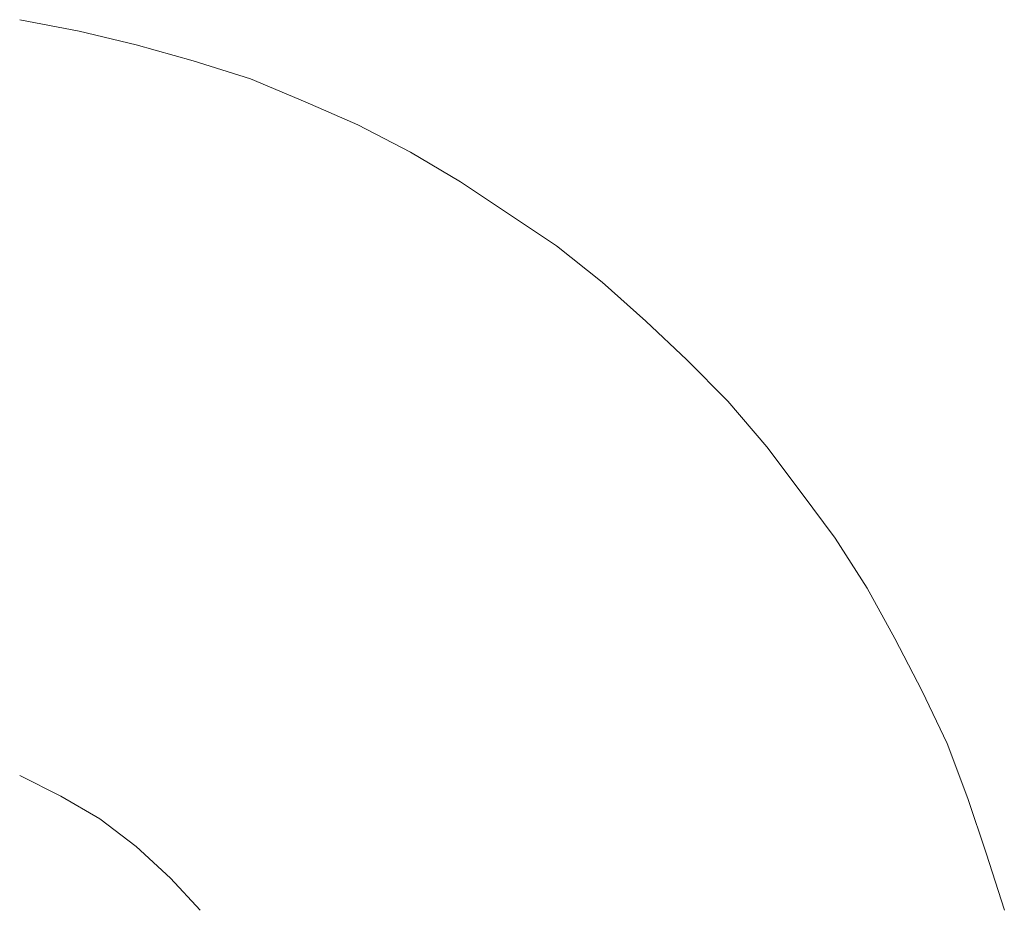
# Model space of a CAD drawing. Extents: x 256490 to 7565828, y -103950 to 5881792.
# Tile 68 of 101: x 276503 to 276517, y -72485 to -72472. Entities that reach past the tile are written whole.
import ezdxf

# ---------------------------------------------------------------- set-up
doc = ezdxf.new("R2010")
doc.units = 0
doc.header["$MEASUREMENT"] = 0
doc.layers.add('linii', color=7, linetype='Continuous', lineweight=15)

# ---------------------------------------------------------------- blocks, each defined once
blk = doc.blocks.new('GFGDGD')
at = {"color": 0, "linetype": 'ByBlock', "lineweight": -2}
for p, q in [((30916.681, -10456.582, 0), (30917.508, -10456.423, 0)), ((30916.681, -10456.582, 0), (30917.508, -10456.423, 0)), ((30916.681, -10456.582, 0), (30917.508, -10456.423, 0)), ((30916.681, -10456.582, 0), (30917.508, -10456.423, 0)), ((30916.681, -10456.582, 0), (30917.508, -10456.423, 0)), ((30916.681, -10456.582, 0), (30917.508, -10456.423, 0)), ((30916.681, -10456.582, 0), (30917.508, -10456.423, 0)), ((30916.681, -10456.582, 0), (30917.508, -10456.423, 0)), ((30916.681, -10456.582, 0), (30917.508, -10456.423, 0)), ((30916.681, -10456.582, 0), (30917.508, -10456.423, 0)), ((30916.681, -10456.582, 0), (30917.508, -10456.423, 0)), ((30916.681, -10456.582, 0), (30917.508, -10456.423, 0)), ((30916.681, -10456.582, 0), (30917.508, -10456.423, 0)), ((30916.681, -10456.582, 0), (30917.508, -10456.423, 0)), ((30916.681, -10456.582, 0), (30917.508, -10456.423, 0)), ((30916.681, -10456.582, 0), (30917.508, -10456.423, 0)), ((30916.681, -10456.582, 0), (30917.508, -10456.423, 0)), ((30916.681, -10456.582, 0), (30917.508, -10456.423, 0)), ((30916.681, -10456.582, 0), (30917.508, -10456.423, 0)), ((30916.681, -10456.582, 0), (30917.508, -10456.423, 0)), ((30916.681, -10456.582, 0), (30917.508, -10456.423, 0)), ((30916.681, -10456.582, 0), (30917.508, -10456.423, 0)), ((30916.681, -10456.582, 0), (30917.508, -10456.423, 0)), ((30916.681, -10456.582, 0), (30917.508, -10456.423, 0)), ((30915.887, -10456.773, 0), (30916.681, -10456.582, 0)), ((30915.887, -10456.773, 0), (30916.681, -10456.582, 0)), ((30915.887, -10456.773, 0), (30916.681, -10456.582, 0)), ((30915.887, -10456.773, 0), (30916.681, -10456.582, 0)), ((30915.887, -10456.773, 0), (30916.681, -10456.582, 0)), ((30915.887, -10456.773, 0), (30916.681, -10456.582, 0)), ((30915.887, -10456.773, 0), (30916.681, -10456.582, 0)), ((30915.887, -10456.773, 0), (30916.681, -10456.582, 0)), ((30915.887, -10456.773, 0), (30916.681, -10456.582, 0)), ((30915.887, -10456.773, 0), (30916.681, -10456.582, 0)), ((30915.887, -10456.773, 0), (30916.681, -10456.582, 0)), ((30915.887, -10456.773, 0), (30916.681, -10456.582, 0)), ((30915.887, -10456.773, 0), (30916.681, -10456.582, 0)), ((30915.887, -10456.773, 0), (30916.681, -10456.582, 0)), ((30915.887, -10456.773, 0), (30916.681, -10456.582, 0)), ((30915.887, -10456.773, 0), (30916.681, -10456.582, 0)), ((30915.887, -10456.773, 0), (30916.681, -10456.582, 0)), ((30915.887, -10456.773, 0), (30916.681, -10456.582, 0)), ((30915.887, -10456.773, 0), (30916.681, -10456.582, 0)), ((30915.887, -10456.773, 0), (30916.681, -10456.582, 0)), ((30915.887, -10456.773, 0), (30916.681, -10456.582, 0)), ((30915.887, -10456.773, 0), (30916.681, -10456.582, 0)), ((30915.887, -10456.773, 0), (30916.681, -10456.582, 0)), ((30915.887, -10456.773, 0), (30916.681, -10456.582, 0)), ((30915.092, -10456.995, 0), (30915.887, -10456.773, 0)), ((30915.092, -10456.995, 0), (30915.887, -10456.773, 0)), ((30915.092, -10456.995, 0), (30915.887, -10456.773, 0)), ((30915.092, -10456.995, 0), (30915.887, -10456.773, 0)), ((30915.092, -10456.995, 0), (30915.887, -10456.773, 0)), ((30915.092, -10456.995, 0), (30915.887, -10456.773, 0)), ((30915.092, -10456.995, 0), (30915.887, -10456.773, 0)), ((30915.092, -10456.995, 0), (30915.887, -10456.773, 0)), ((30915.092, -10456.995, 0), (30915.887, -10456.773, 0)), ((30915.092, -10456.995, 0), (30915.887, -10456.773, 0)), ((30915.092, -10456.995, 0), (30915.887, -10456.773, 0)), ((30915.092, -10456.995, 0), (30915.887, -10456.773, 0)), ((30915.092, -10456.995, 0), (30915.887, -10456.773, 0)), ((30915.092, -10456.995, 0), (30915.887, -10456.773, 0)), ((30915.092, -10456.995, 0), (30915.887, -10456.773, 0)), ((30915.092, -10456.995, 0), (30915.887, -10456.773, 0)), ((30915.092, -10456.995, 0), (30915.887, -10456.773, 0)), ((30915.092, -10456.995, 0), (30915.887, -10456.773, 0)), ((30915.092, -10456.995, 0), (30915.887, -10456.773, 0)), ((30915.092, -10456.995, 0), (30915.887, -10456.773, 0)), ((30915.092, -10456.995, 0), (30915.887, -10456.773, 0)), ((30915.092, -10456.995, 0), (30915.887, -10456.773, 0)), ((30915.092, -10456.995, 0), (30915.887, -10456.773, 0)), ((30915.092, -10456.995, 0), (30915.887, -10456.773, 0)), ((30914.297, -10457.249, 0), (30915.092, -10456.995, 0)), ((30914.297, -10457.249, 0), (30915.092, -10456.995, 0)), ((30914.297, -10457.249, 0), (30915.092, -10456.995, 0)), ((30914.297, -10457.249, 0), (30915.092, -10456.995, 0)), ((30914.297, -10457.249, 0), (30915.092, -10456.995, 0)), ((30914.297, -10457.249, 0), (30915.092, -10456.995, 0)), ((30914.297, -10457.249, 0), (30915.092, -10456.995, 0)), ((30914.297, -10457.249, 0), (30915.092, -10456.995, 0)), ((30914.297, -10457.249, 0), (30915.092, -10456.995, 0)), ((30914.297, -10457.249, 0), (30915.092, -10456.995, 0)), ((30914.297, -10457.249, 0), (30915.092, -10456.995, 0)), ((30914.297, -10457.249, 0), (30915.092, -10456.995, 0)), ((30914.297, -10457.249, 0), (30915.092, -10456.995, 0)), ((30914.297, -10457.249, 0), (30915.092, -10456.995, 0)), ((30914.297, -10457.249, 0), (30915.092, -10456.995, 0)), ((30914.297, -10457.249, 0), (30915.092, -10456.995, 0)), ((30914.297, -10457.249, 0), (30915.092, -10456.995, 0)), ((30914.297, -10457.249, 0), (30915.092, -10456.995, 0)), ((30914.297, -10457.249, 0), (30915.092, -10456.995, 0)), ((30914.297, -10457.249, 0), (30915.092, -10456.995, 0)), ((30914.297, -10457.249, 0), (30915.092, -10456.995, 0)), ((30914.297, -10457.249, 0), (30915.092, -10456.995, 0)), ((30914.297, -10457.249, 0), (30915.092, -10456.995, 0)), ((30914.297, -10457.249, 0), (30915.092, -10456.995, 0)), ((30913.534, -10457.567, 0), (30914.297, -10457.249, 0)), ((30913.534, -10457.567, 0), (30914.297, -10457.249, 0)), ((30913.534, -10457.567, 0), (30914.297, -10457.249, 0)), ((30913.534, -10457.567, 0), (30914.297, -10457.249, 0)), ((30913.534, -10457.567, 0), (30914.297, -10457.249, 0)), ((30913.534, -10457.567, 0), (30914.297, -10457.249, 0)), ((30913.534, -10457.567, 0), (30914.297, -10457.249, 0)), ((30913.534, -10457.567, 0), (30914.297, -10457.249, 0)), ((30913.534, -10457.567, 0), (30914.297, -10457.249, 0)), ((30913.534, -10457.567, 0), (30914.297, -10457.249, 0)), ((30913.534, -10457.567, 0), (30914.297, -10457.249, 0)), ((30913.534, -10457.567, 0), (30914.297, -10457.249, 0)), ((30913.534, -10457.567, 0), (30914.297, -10457.249, 0)), ((30913.534, -10457.567, 0), (30914.297, -10457.249, 0)), ((30913.534, -10457.567, 0), (30914.297, -10457.249, 0)), ((30913.534, -10457.567, 0), (30914.297, -10457.249, 0)), ((30913.534, -10457.567, 0), (30914.297, -10457.249, 0)), ((30913.534, -10457.567, 0), (30914.297, -10457.249, 0)), ((30913.534, -10457.567, 0), (30914.297, -10457.249, 0)), ((30913.534, -10457.567, 0), (30914.297, -10457.249, 0)), ((30913.534, -10457.567, 0), (30914.297, -10457.249, 0)), ((30913.534, -10457.567, 0), (30914.297, -10457.249, 0)), ((30913.534, -10457.567, 0), (30914.297, -10457.249, 0)), ((30913.534, -10457.567, 0), (30914.297, -10457.249, 0)), ((30912.802, -10457.885, 0), (30913.534, -10457.567, 0)), ((30912.802, -10457.885, 0), (30913.534, -10457.567, 0)), ((30912.802, -10457.885, 0), (30913.534, -10457.567, 0)), ((30912.802, -10457.885, 0), (30913.534, -10457.567, 0)), ((30912.802, -10457.885, 0), (30913.534, -10457.567, 0)), ((30912.802, -10457.885, 0), (30913.534, -10457.567, 0)), ((30912.802, -10457.885, 0), (30913.534, -10457.567, 0)), ((30912.802, -10457.885, 0), (30913.534, -10457.567, 0)), ((30912.802, -10457.885, 0), (30913.534, -10457.567, 0)), ((30912.802, -10457.885, 0), (30913.534, -10457.567, 0)), ((30912.802, -10457.885, 0), (30913.534, -10457.567, 0)), ((30912.802, -10457.885, 0), (30913.534, -10457.567, 0)), ((30912.802, -10457.885, 0), (30913.534, -10457.567, 0)), ((30912.802, -10457.885, 0), (30913.534, -10457.567, 0)), ((30912.802, -10457.885, 0), (30913.534, -10457.567, 0)), ((30912.802, -10457.885, 0), (30913.534, -10457.567, 0)), ((30912.802, -10457.885, 0), (30913.534, -10457.567, 0)), ((30912.802, -10457.885, 0), (30913.534, -10457.567, 0)), ((30912.802, -10457.885, 0), (30913.534, -10457.567, 0)), ((30912.802, -10457.885, 0), (30913.534, -10457.567, 0)), ((30912.802, -10457.885, 0), (30913.534, -10457.567, 0)), ((30912.802, -10457.885, 0), (30913.534, -10457.567, 0)), ((30912.802, -10457.885, 0), (30913.534, -10457.567, 0)), ((30912.802, -10457.885, 0), (30913.534, -10457.567, 0)), ((30912.071, -10458.267, 0), (30912.802, -10457.885, 0)), ((30912.071, -10458.267, 0), (30912.802, -10457.885, 0)), ((30912.071, -10458.267, 0), (30912.802, -10457.885, 0)), ((30912.071, -10458.267, 0), (30912.802, -10457.885, 0)), ((30912.071, -10458.267, 0), (30912.802, -10457.885, 0)), ((30912.071, -10458.267, 0), (30912.802, -10457.885, 0)), ((30912.071, -10458.267, 0), (30912.802, -10457.885, 0)), ((30912.071, -10458.267, 0), (30912.802, -10457.885, 0)), ((30912.071, -10458.267, 0), (30912.802, -10457.885, 0)), ((30912.071, -10458.267, 0), (30912.802, -10457.885, 0)), ((30912.071, -10458.267, 0), (30912.802, -10457.885, 0)), ((30912.071, -10458.267, 0), (30912.802, -10457.885, 0)), ((30912.071, -10458.267, 0), (30912.802, -10457.885, 0)), ((30912.071, -10458.267, 0), (30912.802, -10457.885, 0)), ((30912.071, -10458.267, 0), (30912.802, -10457.885, 0)), ((30912.071, -10458.267, 0), (30912.802, -10457.885, 0)), ((30912.071, -10458.267, 0), (30912.802, -10457.885, 0)), ((30912.071, -10458.267, 0), (30912.802, -10457.885, 0)), ((30912.071, -10458.267, 0), (30912.802, -10457.885, 0)), ((30912.071, -10458.267, 0), (30912.802, -10457.885, 0)), ((30912.071, -10458.267, 0), (30912.802, -10457.885, 0)), ((30912.071, -10458.267, 0), (30912.802, -10457.885, 0)), ((30912.071, -10458.267, 0), (30912.802, -10457.885, 0)), ((30912.071, -10458.267, 0), (30912.802, -10457.885, 0)), ((30911.372, -10458.68, 0), (30912.071, -10458.267, 0)), ((30911.372, -10458.68, 0), (30912.071, -10458.267, 0)), ((30911.372, -10458.68, 0), (30912.071, -10458.267, 0)), ((30911.372, -10458.68, 0), (30912.071, -10458.267, 0)), ((30911.372, -10458.68, 0), (30912.071, -10458.267, 0)), ((30911.372, -10458.68, 0), (30912.071, -10458.267, 0)), ((30911.372, -10458.68, 0), (30912.071, -10458.267, 0)), ((30911.372, -10458.68, 0), (30912.071, -10458.267, 0)), ((30911.372, -10458.68, 0), (30912.071, -10458.267, 0)), ((30911.372, -10458.68, 0), (30912.071, -10458.267, 0)), ((30911.372, -10458.68, 0), (30912.071, -10458.267, 0)), ((30911.372, -10458.68, 0), (30912.071, -10458.267, 0)), ((30911.372, -10458.68, 0), (30912.071, -10458.267, 0)), ((30911.372, -10458.68, 0), (30912.071, -10458.267, 0)), ((30911.372, -10458.68, 0), (30912.071, -10458.267, 0)), ((30911.372, -10458.68, 0), (30912.071, -10458.267, 0)), ((30911.372, -10458.68, 0), (30912.071, -10458.267, 0)), ((30911.372, -10458.68, 0), (30912.071, -10458.267, 0)), ((30911.372, -10458.68, 0), (30912.071, -10458.267, 0)), ((30911.372, -10458.68, 0), (30912.071, -10458.267, 0)), ((30911.372, -10458.68, 0), (30912.071, -10458.267, 0)), ((30911.372, -10458.68, 0), (30912.071, -10458.267, 0)), ((30911.372, -10458.68, 0), (30912.071, -10458.267, 0)), ((30911.372, -10458.68, 0), (30912.071, -10458.267, 0)), ((30910.704, -10459.125, 0), (30911.372, -10458.68, 0)), ((30910.704, -10459.125, 0), (30911.372, -10458.68, 0)), ((30910.704, -10459.125, 0), (30911.372, -10458.68, 0)), ((30910.704, -10459.125, 0), (30911.372, -10458.68, 0)), ((30910.704, -10459.125, 0), (30911.372, -10458.68, 0)), ((30910.704, -10459.125, 0), (30911.372, -10458.68, 0)), ((30910.704, -10459.125, 0), (30911.372, -10458.68, 0)), ((30910.704, -10459.125, 0), (30911.372, -10458.68, 0)), ((30910.704, -10459.125, 0), (30911.372, -10458.68, 0)), ((30910.704, -10459.125, 0), (30911.372, -10458.68, 0)), ((30910.704, -10459.125, 0), (30911.372, -10458.68, 0)), ((30910.704, -10459.125, 0), (30911.372, -10458.68, 0)), ((30910.704, -10459.125, 0), (30911.372, -10458.68, 0)), ((30910.704, -10459.125, 0), (30911.372, -10458.68, 0)), ((30910.704, -10459.125, 0), (30911.372, -10458.68, 0)), ((30910.704, -10459.125, 0), (30911.372, -10458.68, 0)), ((30910.704, -10459.125, 0), (30911.372, -10458.68, 0)), ((30910.704, -10459.125, 0), (30911.372, -10458.68, 0)), ((30910.704, -10459.125, 0), (30911.372, -10458.68, 0)), ((30910.704, -10459.125, 0), (30911.372, -10458.68, 0)), ((30910.704, -10459.125, 0), (30911.372, -10458.68, 0)), ((30910.704, -10459.125, 0), (30911.372, -10458.68, 0)), ((30910.704, -10459.125, 0), (30911.372, -10458.68, 0)), ((30910.704, -10459.125, 0), (30911.372, -10458.68, 0)), ((30910.036, -10459.571, 0), (30910.704, -10459.125, 0)), ((30910.036, -10459.571, 0), (30910.704, -10459.125, 0)), ((30910.036, -10459.571, 0), (30910.704, -10459.125, 0)), ((30910.036, -10459.571, 0), (30910.704, -10459.125, 0)), ((30910.036, -10459.571, 0), (30910.704, -10459.125, 0)), ((30910.036, -10459.571, 0), (30910.704, -10459.125, 0)), ((30910.036, -10459.571, 0), (30910.704, -10459.125, 0)), ((30910.036, -10459.571, 0), (30910.704, -10459.125, 0)), ((30910.036, -10459.571, 0), (30910.704, -10459.125, 0)), ((30910.036, -10459.571, 0), (30910.704, -10459.125, 0)), ((30910.036, -10459.571, 0), (30910.704, -10459.125, 0)), ((30910.036, -10459.571, 0), (30910.704, -10459.125, 0)), ((30910.036, -10459.571, 0), (30910.704, -10459.125, 0)), ((30910.036, -10459.571, 0), (30910.704, -10459.125, 0)), ((30910.036, -10459.571, 0), (30910.704, -10459.125, 0)), ((30910.036, -10459.571, 0), (30910.704, -10459.125, 0)), ((30910.036, -10459.571, 0), (30910.704, -10459.125, 0)), ((30910.036, -10459.571, 0), (30910.704, -10459.125, 0)), ((30910.036, -10459.571, 0), (30910.704, -10459.125, 0)), ((30910.036, -10459.571, 0), (30910.704, -10459.125, 0)), ((30910.036, -10459.571, 0), (30910.704, -10459.125, 0)), ((30910.036, -10459.571, 0), (30910.704, -10459.125, 0)), ((30910.036, -10459.571, 0), (30910.704, -10459.125, 0)), ((30910.036, -10459.571, 0), (30910.704, -10459.125, 0)), ((30909.4, -10460.079, 0), (30910.036, -10459.571, 0)), ((30909.4, -10460.079, 0), (30910.036, -10459.571, 0)), ((30909.4, -10460.079, 0), (30910.036, -10459.571, 0)), ((30909.4, -10460.079, 0), (30910.036, -10459.571, 0)), ((30909.4, -10460.079, 0), (30910.036, -10459.571, 0)), ((30909.4, -10460.079, 0), (30910.036, -10459.571, 0)), ((30909.4, -10460.079, 0), (30910.036, -10459.571, 0)), ((30909.4, -10460.079, 0), (30910.036, -10459.571, 0)), ((30909.4, -10460.079, 0), (30910.036, -10459.571, 0)), ((30909.4, -10460.079, 0), (30910.036, -10459.571, 0)), ((30909.4, -10460.079, 0), (30910.036, -10459.571, 0)), ((30909.4, -10460.079, 0), (30910.036, -10459.571, 0)), ((30909.4, -10460.079, 0), (30910.036, -10459.571, 0)), ((30909.4, -10460.079, 0), (30910.036, -10459.571, 0)), ((30909.4, -10460.079, 0), (30910.036, -10459.571, 0)), ((30909.4, -10460.079, 0), (30910.036, -10459.571, 0)), ((30909.4, -10460.079, 0), (30910.036, -10459.571, 0)), ((30909.4, -10460.079, 0), (30910.036, -10459.571, 0)), ((30909.4, -10460.079, 0), (30910.036, -10459.571, 0)), ((30909.4, -10460.079, 0), (30910.036, -10459.571, 0)), ((30909.4, -10460.079, 0), (30910.036, -10459.571, 0)), ((30909.4, -10460.079, 0), (30910.036, -10459.571, 0)), ((30909.4, -10460.079, 0), (30910.036, -10459.571, 0)), ((30909.4, -10460.079, 0), (30910.036, -10459.571, 0)), ((30908.796, -10460.62, 0), (30909.4, -10460.079, 0)), ((30908.796, -10460.62, 0), (30909.4, -10460.079, 0)), ((30908.796, -10460.62, 0), (30909.4, -10460.079, 0)), ((30908.796, -10460.62, 0), (30909.4, -10460.079, 0)), ((30908.796, -10460.62, 0), (30909.4, -10460.079, 0)), ((30908.796, -10460.62, 0), (30909.4, -10460.079, 0)), ((30908.796, -10460.62, 0), (30909.4, -10460.079, 0)), ((30908.796, -10460.62, 0), (30909.4, -10460.079, 0)), ((30908.796, -10460.62, 0), (30909.4, -10460.079, 0)), ((30908.796, -10460.62, 0), (30909.4, -10460.079, 0)), ((30908.796, -10460.62, 0), (30909.4, -10460.079, 0)), ((30908.796, -10460.62, 0), (30909.4, -10460.079, 0)), ((30908.796, -10460.62, 0), (30909.4, -10460.079, 0)), ((30908.796, -10460.62, 0), (30909.4, -10460.079, 0)), ((30908.796, -10460.62, 0), (30909.4, -10460.079, 0)), ((30908.796, -10460.62, 0), (30909.4, -10460.079, 0)), ((30908.796, -10460.62, 0), (30909.4, -10460.079, 0)), ((30908.796, -10460.62, 0), (30909.4, -10460.079, 0)), ((30908.796, -10460.62, 0), (30909.4, -10460.079, 0)), ((30908.796, -10460.62, 0), (30909.4, -10460.079, 0)), ((30908.796, -10460.62, 0), (30909.4, -10460.079, 0)), ((30908.796, -10460.62, 0), (30909.4, -10460.079, 0)), ((30908.796, -10460.62, 0), (30909.4, -10460.079, 0)), ((30908.796, -10460.62, 0), (30909.4, -10460.079, 0)), ((30908.224, -10461.16, 0), (30908.796, -10460.62, 0)), ((30908.224, -10461.16, 0), (30908.796, -10460.62, 0)), ((30908.224, -10461.16, 0), (30908.796, -10460.62, 0)), ((30908.224, -10461.16, 0), (30908.796, -10460.62, 0)), ((30908.224, -10461.16, 0), (30908.796, -10460.62, 0)), ((30908.224, -10461.16, 0), (30908.796, -10460.62, 0)), ((30908.224, -10461.16, 0), (30908.796, -10460.62, 0)), ((30908.224, -10461.16, 0), (30908.796, -10460.62, 0)), ((30908.224, -10461.16, 0), (30908.796, -10460.62, 0)), ((30908.224, -10461.16, 0), (30908.796, -10460.62, 0)), ((30908.224, -10461.16, 0), (30908.796, -10460.62, 0)), ((30908.224, -10461.16, 0), (30908.796, -10460.62, 0)), ((30908.224, -10461.16, 0), (30908.796, -10460.62, 0)), ((30908.224, -10461.16, 0), (30908.796, -10460.62, 0)), ((30908.224, -10461.16, 0), (30908.796, -10460.62, 0)), ((30908.224, -10461.16, 0), (30908.796, -10460.62, 0)), ((30908.224, -10461.16, 0), (30908.796, -10460.62, 0)), ((30908.224, -10461.16, 0), (30908.796, -10460.62, 0)), ((30908.224, -10461.16, 0), (30908.796, -10460.62, 0)), ((30908.224, -10461.16, 0), (30908.796, -10460.62, 0)), ((30908.224, -10461.16, 0), (30908.796, -10460.62, 0)), ((30908.224, -10461.16, 0), (30908.796, -10460.62, 0)), ((30908.224, -10461.16, 0), (30908.796, -10460.62, 0)), ((30908.224, -10461.16, 0), (30908.796, -10460.62, 0)), ((30907.651, -10461.733, 0), (30908.224, -10461.16, 0)), ((30907.651, -10461.733, 0), (30908.224, -10461.16, 0)), ((30907.651, -10461.733, 0), (30908.224, -10461.16, 0)), ((30907.651, -10461.733, 0), (30908.224, -10461.16, 0)), ((30907.651, -10461.733, 0), (30908.224, -10461.16, 0)), ((30907.651, -10461.733, 0), (30908.224, -10461.16, 0)), ((30907.651, -10461.733, 0), (30908.224, -10461.16, 0)), ((30907.651, -10461.733, 0), (30908.224, -10461.16, 0)), ((30907.651, -10461.733, 0), (30908.224, -10461.16, 0)), ((30907.651, -10461.733, 0), (30908.224, -10461.16, 0)), ((30907.651, -10461.733, 0), (30908.224, -10461.16, 0)), ((30907.651, -10461.733, 0), (30908.224, -10461.16, 0)), ((30907.651, -10461.733, 0), (30908.224, -10461.16, 0)), ((30907.651, -10461.733, 0), (30908.224, -10461.16, 0)), ((30907.651, -10461.733, 0), (30908.224, -10461.16, 0)), ((30907.651, -10461.733, 0), (30908.224, -10461.16, 0)), ((30907.651, -10461.733, 0), (30908.224, -10461.16, 0)), ((30907.651, -10461.733, 0), (30908.224, -10461.16, 0)), ((30907.651, -10461.733, 0), (30908.224, -10461.16, 0)), ((30907.651, -10461.733, 0), (30908.224, -10461.16, 0)), ((30907.651, -10461.733, 0), (30908.224, -10461.16, 0)), ((30907.651, -10461.733, 0), (30908.224, -10461.16, 0)), ((30907.651, -10461.733, 0), (30908.224, -10461.16, 0)), ((30907.651, -10461.733, 0), (30908.224, -10461.16, 0)), ((30907.111, -10462.369, 0), (30907.651, -10461.733, 0)), ((30907.111, -10462.369, 0), (30907.651, -10461.733, 0)), ((30907.111, -10462.369, 0), (30907.651, -10461.733, 0)), ((30907.111, -10462.369, 0), (30907.651, -10461.733, 0)), ((30907.111, -10462.369, 0), (30907.651, -10461.733, 0)), ((30907.111, -10462.369, 0), (30907.651, -10461.733, 0)), ((30907.111, -10462.369, 0), (30907.651, -10461.733, 0)), ((30907.111, -10462.369, 0), (30907.651, -10461.733, 0)), ((30907.111, -10462.369, 0), (30907.651, -10461.733, 0)), ((30907.111, -10462.369, 0), (30907.651, -10461.733, 0)), ((30907.111, -10462.369, 0), (30907.651, -10461.733, 0)), ((30907.111, -10462.369, 0), (30907.651, -10461.733, 0)), ((30907.111, -10462.369, 0), (30907.651, -10461.733, 0)), ((30907.111, -10462.369, 0), (30907.651, -10461.733, 0)), ((30907.111, -10462.369, 0), (30907.651, -10461.733, 0)), ((30907.111, -10462.369, 0), (30907.651, -10461.733, 0)), ((30907.111, -10462.369, 0), (30907.651, -10461.733, 0)), ((30907.111, -10462.369, 0), (30907.651, -10461.733, 0)), ((30907.111, -10462.369, 0), (30907.651, -10461.733, 0)), ((30907.111, -10462.369, 0), (30907.651, -10461.733, 0)), ((30907.111, -10462.369, 0), (30907.651, -10461.733, 0)), ((30907.111, -10462.369, 0), (30907.651, -10461.733, 0)), ((30907.111, -10462.369, 0), (30907.651, -10461.733, 0)), ((30907.111, -10462.369, 0), (30907.651, -10461.733, 0)), ((30906.634, -10463.005, 0), (30907.111, -10462.369, 0)), ((30906.634, -10463.005, 0), (30907.111, -10462.369, 0)), ((30906.634, -10463.005, 0), (30907.111, -10462.369, 0)), ((30906.634, -10463.005, 0), (30907.111, -10462.369, 0)), ((30906.634, -10463.005, 0), (30907.111, -10462.369, 0)), ((30906.634, -10463.005, 0), (30907.111, -10462.369, 0)), ((30906.634, -10463.005, 0), (30907.111, -10462.369, 0)), ((30906.634, -10463.005, 0), (30907.111, -10462.369, 0)), ((30906.634, -10463.005, 0), (30907.111, -10462.369, 0)), ((30906.634, -10463.005, 0), (30907.111, -10462.369, 0)), ((30906.634, -10463.005, 0), (30907.111, -10462.369, 0)), ((30906.634, -10463.005, 0), (30907.111, -10462.369, 0)), ((30906.634, -10463.005, 0), (30907.111, -10462.369, 0)), ((30906.634, -10463.005, 0), (30907.111, -10462.369, 0)), ((30906.634, -10463.005, 0), (30907.111, -10462.369, 0)), ((30906.634, -10463.005, 0), (30907.111, -10462.369, 0)), ((30906.634, -10463.005, 0), (30907.111, -10462.369, 0)), ((30906.634, -10463.005, 0), (30907.111, -10462.369, 0)), ((30906.634, -10463.005, 0), (30907.111, -10462.369, 0)), ((30906.634, -10463.005, 0), (30907.111, -10462.369, 0)), ((30906.634, -10463.005, 0), (30907.111, -10462.369, 0)), ((30906.634, -10463.005, 0), (30907.111, -10462.369, 0)), ((30906.634, -10463.005, 0), (30907.111, -10462.369, 0)), ((30906.634, -10463.005, 0), (30907.111, -10462.369, 0)), ((30906.157, -10463.64, 0), (30906.634, -10463.005, 0)), ((30906.157, -10463.64, 0), (30906.634, -10463.005, 0)), ((30906.157, -10463.64, 0), (30906.634, -10463.005, 0)), ((30906.157, -10463.64, 0), (30906.634, -10463.005, 0)), ((30906.157, -10463.64, 0), (30906.634, -10463.005, 0)), ((30906.157, -10463.64, 0), (30906.634, -10463.005, 0)), ((30906.157, -10463.64, 0), (30906.634, -10463.005, 0)), ((30906.157, -10463.64, 0), (30906.634, -10463.005, 0)), ((30906.157, -10463.64, 0), (30906.634, -10463.005, 0)), ((30906.157, -10463.64, 0), (30906.634, -10463.005, 0)), ((30906.157, -10463.64, 0), (30906.634, -10463.005, 0)), ((30906.157, -10463.64, 0), (30906.634, -10463.005, 0)), ((30906.157, -10463.64, 0), (30906.634, -10463.005, 0)), ((30906.157, -10463.64, 0), (30906.634, -10463.005, 0)), ((30906.157, -10463.64, 0), (30906.634, -10463.005, 0)), ((30906.157, -10463.64, 0), (30906.634, -10463.005, 0)), ((30906.157, -10463.64, 0), (30906.634, -10463.005, 0)), ((30906.157, -10463.64, 0), (30906.634, -10463.005, 0)), ((30906.157, -10463.64, 0), (30906.634, -10463.005, 0)), ((30906.157, -10463.64, 0), (30906.634, -10463.005, 0)), ((30906.157, -10463.64, 0), (30906.634, -10463.005, 0)), ((30906.157, -10463.64, 0), (30906.634, -10463.005, 0)), ((30906.157, -10463.64, 0), (30906.634, -10463.005, 0)), ((30906.157, -10463.64, 0), (30906.634, -10463.005, 0)), ((30905.712, -10464.34, 0), (30906.157, -10463.64, 0)), ((30905.712, -10464.34, 0), (30906.157, -10463.64, 0)), ((30905.712, -10464.34, 0), (30906.157, -10463.64, 0)), ((30905.712, -10464.34, 0), (30906.157, -10463.64, 0)), ((30905.712, -10464.34, 0), (30906.157, -10463.64, 0)), ((30905.712, -10464.34, 0), (30906.157, -10463.64, 0)), ((30905.712, -10464.34, 0), (30906.157, -10463.64, 0)), ((30905.712, -10464.34, 0), (30906.157, -10463.64, 0)), ((30905.712, -10464.34, 0), (30906.157, -10463.64, 0)), ((30905.712, -10464.34, 0), (30906.157, -10463.64, 0)), ((30905.712, -10464.34, 0), (30906.157, -10463.64, 0)), ((30905.712, -10464.34, 0), (30906.157, -10463.64, 0)), ((30905.712, -10464.34, 0), (30906.157, -10463.64, 0)), ((30905.712, -10464.34, 0), (30906.157, -10463.64, 0)), ((30905.712, -10464.34, 0), (30906.157, -10463.64, 0)), ((30905.712, -10464.34, 0), (30906.157, -10463.64, 0)), ((30905.712, -10464.34, 0), (30906.157, -10463.64, 0)), ((30905.712, -10464.34, 0), (30906.157, -10463.64, 0)), ((30905.712, -10464.34, 0), (30906.157, -10463.64, 0)), ((30905.712, -10464.34, 0), (30906.157, -10463.64, 0)), ((30905.712, -10464.34, 0), (30906.157, -10463.64, 0)), ((30905.712, -10464.34, 0), (30906.157, -10463.64, 0)), ((30905.712, -10464.34, 0), (30906.157, -10463.64, 0)), ((30905.712, -10464.34, 0), (30906.157, -10463.64, 0)), ((30905.33, -10465.039, 0), (30905.712, -10464.34, 0)), ((30905.33, -10465.039, 0), (30905.712, -10464.34, 0)), ((30905.33, -10465.039, 0), (30905.712, -10464.34, 0)), ((30905.33, -10465.039, 0), (30905.712, -10464.34, 0)), ((30905.33, -10465.039, 0), (30905.712, -10464.34, 0)), ((30905.33, -10465.039, 0), (30905.712, -10464.34, 0)), ((30905.33, -10465.039, 0), (30905.712, -10464.34, 0)), ((30905.33, -10465.039, 0), (30905.712, -10464.34, 0)), ((30905.33, -10465.039, 0), (30905.712, -10464.34, 0)), ((30905.33, -10465.039, 0), (30905.712, -10464.34, 0)), ((30905.33, -10465.039, 0), (30905.712, -10464.34, 0)), ((30905.33, -10465.039, 0), (30905.712, -10464.34, 0)), ((30905.33, -10465.039, 0), (30905.712, -10464.34, 0)), ((30905.33, -10465.039, 0), (30905.712, -10464.34, 0)), ((30905.33, -10465.039, 0), (30905.712, -10464.34, 0)), ((30905.33, -10465.039, 0), (30905.712, -10464.34, 0)), ((30905.33, -10465.039, 0), (30905.712, -10464.34, 0)), ((30905.33, -10465.039, 0), (30905.712, -10464.34, 0)), ((30905.33, -10465.039, 0), (30905.712, -10464.34, 0)), ((30905.33, -10465.039, 0), (30905.712, -10464.34, 0)), ((30905.33, -10465.039, 0), (30905.712, -10464.34, 0)), ((30905.33, -10465.039, 0), (30905.712, -10464.34, 0)), ((30905.33, -10465.039, 0), (30905.712, -10464.34, 0)), ((30905.33, -10465.039, 0), (30905.712, -10464.34, 0)), ((30904.949, -10465.771, 0), (30905.33, -10465.039, 0)), ((30904.949, -10465.771, 0), (30905.33, -10465.039, 0)), ((30904.949, -10465.771, 0), (30905.33, -10465.039, 0)), ((30904.949, -10465.771, 0), (30905.33, -10465.039, 0)), ((30904.949, -10465.771, 0), (30905.33, -10465.039, 0)), ((30904.949, -10465.771, 0), (30905.33, -10465.039, 0)), ((30904.949, -10465.771, 0), (30905.33, -10465.039, 0)), ((30904.949, -10465.771, 0), (30905.33, -10465.039, 0)), ((30904.949, -10465.771, 0), (30905.33, -10465.039, 0)), ((30904.949, -10465.771, 0), (30905.33, -10465.039, 0)), ((30904.949, -10465.771, 0), (30905.33, -10465.039, 0)), ((30904.949, -10465.771, 0), (30905.33, -10465.039, 0)), ((30904.949, -10465.771, 0), (30905.33, -10465.039, 0)), ((30904.949, -10465.771, 0), (30905.33, -10465.039, 0)), ((30904.949, -10465.771, 0), (30905.33, -10465.039, 0)), ((30904.949, -10465.771, 0), (30905.33, -10465.039, 0)), ((30904.949, -10465.771, 0), (30905.33, -10465.039, 0)), ((30904.949, -10465.771, 0), (30905.33, -10465.039, 0)), ((30904.949, -10465.771, 0), (30905.33, -10465.039, 0)), ((30904.949, -10465.771, 0), (30905.33, -10465.039, 0)), ((30904.949, -10465.771, 0), (30905.33, -10465.039, 0)), ((30904.949, -10465.771, 0), (30905.33, -10465.039, 0)), ((30904.949, -10465.771, 0), (30905.33, -10465.039, 0)), ((30904.949, -10465.771, 0), (30905.33, -10465.039, 0)), ((30904.599, -10466.502, 0), (30904.949, -10465.771, 0)), ((30904.599, -10466.502, 0), (30904.949, -10465.771, 0)), ((30904.599, -10466.502, 0), (30904.949, -10465.771, 0)), ((30904.599, -10466.502, 0), (30904.949, -10465.771, 0)), ((30904.599, -10466.502, 0), (30904.949, -10465.771, 0)), ((30904.599, -10466.502, 0), (30904.949, -10465.771, 0)), ((30904.599, -10466.502, 0), (30904.949, -10465.771, 0)), ((30904.599, -10466.502, 0), (30904.949, -10465.771, 0)), ((30904.599, -10466.502, 0), (30904.949, -10465.771, 0)), ((30904.599, -10466.502, 0), (30904.949, -10465.771, 0)), ((30904.599, -10466.502, 0), (30904.949, -10465.771, 0)), ((30904.599, -10466.502, 0), (30904.949, -10465.771, 0)), ((30904.599, -10466.502, 0), (30904.949, -10465.771, 0)), ((30904.599, -10466.502, 0), (30904.949, -10465.771, 0)), ((30904.599, -10466.502, 0), (30904.949, -10465.771, 0)), ((30904.599, -10466.502, 0), (30904.949, -10465.771, 0)), ((30904.599, -10466.502, 0), (30904.949, -10465.771, 0)), ((30904.599, -10466.502, 0), (30904.949, -10465.771, 0)), ((30904.599, -10466.502, 0), (30904.949, -10465.771, 0)), ((30904.599, -10466.502, 0), (30904.949, -10465.771, 0)), ((30904.599, -10466.502, 0), (30904.949, -10465.771, 0)), ((30904.599, -10466.502, 0), (30904.949, -10465.771, 0)), ((30904.599, -10466.502, 0), (30904.949, -10465.771, 0)), ((30904.599, -10466.502, 0), (30904.949, -10465.771, 0)), ((30904.313, -10467.265, 0), (30904.599, -10466.502, 0)), ((30904.313, -10467.265, 0), (30904.599, -10466.502, 0)), ((30904.313, -10467.265, 0), (30904.599, -10466.502, 0)), ((30904.313, -10467.265, 0), (30904.599, -10466.502, 0)), ((30904.313, -10467.265, 0), (30904.599, -10466.502, 0)), ((30904.313, -10467.265, 0), (30904.599, -10466.502, 0)), ((30904.313, -10467.265, 0), (30904.599, -10466.502, 0)), ((30904.313, -10467.265, 0), (30904.599, -10466.502, 0)), ((30904.313, -10467.265, 0), (30904.599, -10466.502, 0)), ((30904.313, -10467.265, 0), (30904.599, -10466.502, 0)), ((30904.313, -10467.265, 0), (30904.599, -10466.502, 0)), ((30904.313, -10467.265, 0), (30904.599, -10466.502, 0)), ((30904.313, -10467.265, 0), (30904.599, -10466.502, 0)), ((30904.313, -10467.265, 0), (30904.599, -10466.502, 0)), ((30904.313, -10467.265, 0), (30904.599, -10466.502, 0)), ((30904.313, -10467.265, 0), (30904.599, -10466.502, 0)), ((30904.313, -10467.265, 0), (30904.599, -10466.502, 0)), ((30904.313, -10467.265, 0), (30904.599, -10466.502, 0)), ((30904.313, -10467.265, 0), (30904.599, -10466.502, 0)), ((30904.313, -10467.265, 0), (30904.599, -10466.502, 0)), ((30904.313, -10467.265, 0), (30904.599, -10466.502, 0)), ((30904.313, -10467.265, 0), (30904.599, -10466.502, 0)), ((30904.313, -10467.265, 0), (30904.599, -10466.502, 0)), ((30904.313, -10467.265, 0), (30904.599, -10466.502, 0)), ((30916.936, -10467.233, 0), (30917.508, -10466.947, 0)), ((30916.936, -10467.233, 0), (30917.508, -10466.947, 0)), ((30916.936, -10467.233, 0), (30917.508, -10466.947, 0)), ((30916.936, -10467.233, 0), (30917.508, -10466.947, 0)), ((30916.936, -10467.233, 0), (30917.508, -10466.947, 0)), ((30916.936, -10467.233, 0), (30917.508, -10466.947, 0)), ((30916.936, -10467.233, 0), (30917.508, -10466.947, 0)), ((30916.936, -10467.233, 0), (30917.508, -10466.947, 0)), ((30916.936, -10467.233, 0), (30917.508, -10466.947, 0)), ((30916.936, -10467.233, 0), (30917.508, -10466.947, 0)), ((30916.936, -10467.233, 0), (30917.508, -10466.947, 0)), ((30916.936, -10467.233, 0), (30917.508, -10466.947, 0)), ((30916.936, -10467.233, 0), (30917.508, -10466.947, 0)), ((30916.936, -10467.233, 0), (30917.508, -10466.947, 0)), ((30916.936, -10467.233, 0), (30917.508, -10466.947, 0)), ((30916.936, -10467.233, 0), (30917.508, -10466.947, 0)), ((30916.936, -10467.233, 0), (30917.508, -10466.947, 0)), ((30916.936, -10467.233, 0), (30917.508, -10466.947, 0)), ((30916.936, -10467.233, 0), (30917.508, -10466.947, 0)), ((30916.936, -10467.233, 0), (30917.508, -10466.947, 0)), ((30916.936, -10467.233, 0), (30917.508, -10466.947, 0)), ((30916.936, -10467.233, 0), (30917.508, -10466.947, 0)), ((30916.936, -10467.233, 0), (30917.508, -10466.947, 0)), ((30916.936, -10467.233, 0), (30917.508, -10466.947, 0)), ((30904.058, -10468.028, 0), (30904.313, -10467.265, 0)), ((30904.058, -10468.028, 0), (30904.313, -10467.265, 0)), ((30904.058, -10468.028, 0), (30904.313, -10467.265, 0)), ((30904.058, -10468.028, 0), (30904.313, -10467.265, 0)), ((30904.058, -10468.028, 0), (30904.313, -10467.265, 0)), ((30904.058, -10468.028, 0), (30904.313, -10467.265, 0)), ((30904.058, -10468.028, 0), (30904.313, -10467.265, 0)), ((30904.058, -10468.028, 0), (30904.313, -10467.265, 0)), ((30904.058, -10468.028, 0), (30904.313, -10467.265, 0)), ((30904.058, -10468.028, 0), (30904.313, -10467.265, 0)), ((30904.058, -10468.028, 0), (30904.313, -10467.265, 0)), ((30904.058, -10468.028, 0), (30904.313, -10467.265, 0)), ((30904.058, -10468.028, 0), (30904.313, -10467.265, 0)), ((30904.058, -10468.028, 0), (30904.313, -10467.265, 0)), ((30904.058, -10468.028, 0), (30904.313, -10467.265, 0)), ((30904.058, -10468.028, 0), (30904.313, -10467.265, 0)), ((30904.058, -10468.028, 0), (30904.313, -10467.265, 0)), ((30904.058, -10468.028, 0), (30904.313, -10467.265, 0)), ((30904.058, -10468.028, 0), (30904.313, -10467.265, 0)), ((30904.058, -10468.028, 0), (30904.313, -10467.265, 0)), ((30904.058, -10468.028, 0), (30904.313, -10467.265, 0)), ((30904.058, -10468.028, 0), (30904.313, -10467.265, 0)), ((30904.058, -10468.028, 0), (30904.313, -10467.265, 0)), ((30904.058, -10468.028, 0), (30904.313, -10467.265, 0)), ((30916.395, -10467.551, 0), (30916.936, -10467.233, 0)), ((30916.395, -10467.551, 0), (30916.936, -10467.233, 0)), ((30916.395, -10467.551, 0), (30916.936, -10467.233, 0)), ((30916.395, -10467.551, 0), (30916.936, -10467.233, 0)), ((30916.395, -10467.551, 0), (30916.936, -10467.233, 0)), ((30916.395, -10467.551, 0), (30916.936, -10467.233, 0)), ((30916.395, -10467.551, 0), (30916.936, -10467.233, 0)), ((30916.395, -10467.551, 0), (30916.936, -10467.233, 0)), ((30916.395, -10467.551, 0), (30916.936, -10467.233, 0)), ((30916.395, -10467.551, 0), (30916.936, -10467.233, 0)), ((30916.395, -10467.551, 0), (30916.936, -10467.233, 0)), ((30916.395, -10467.551, 0), (30916.936, -10467.233, 0)), ((30916.395, -10467.551, 0), (30916.936, -10467.233, 0)), ((30916.395, -10467.551, 0), (30916.936, -10467.233, 0)), ((30916.395, -10467.551, 0), (30916.936, -10467.233, 0)), ((30916.395, -10467.551, 0), (30916.936, -10467.233, 0)), ((30916.395, -10467.551, 0), (30916.936, -10467.233, 0)), ((30916.395, -10467.551, 0), (30916.936, -10467.233, 0)), ((30916.395, -10467.551, 0), (30916.936, -10467.233, 0)), ((30916.395, -10467.551, 0), (30916.936, -10467.233, 0)), ((30916.395, -10467.551, 0), (30916.936, -10467.233, 0)), ((30916.395, -10467.551, 0), (30916.936, -10467.233, 0)), ((30916.395, -10467.551, 0), (30916.936, -10467.233, 0)), ((30916.395, -10467.551, 0), (30916.936, -10467.233, 0)), ((30915.887, -10467.933, 0), (30916.395, -10467.551, 0)), ((30915.887, -10467.933, 0), (30916.395, -10467.551, 0)), ((30915.887, -10467.933, 0), (30916.395, -10467.551, 0)), ((30915.887, -10467.933, 0), (30916.395, -10467.551, 0)), ((30915.887, -10467.933, 0), (30916.395, -10467.551, 0)), ((30915.887, -10467.933, 0), (30916.395, -10467.551, 0)), ((30915.887, -10467.933, 0), (30916.395, -10467.551, 0)), ((30915.887, -10467.933, 0), (30916.395, -10467.551, 0)), ((30915.887, -10467.933, 0), (30916.395, -10467.551, 0)), ((30915.887, -10467.933, 0), (30916.395, -10467.551, 0)), ((30915.887, -10467.933, 0), (30916.395, -10467.551, 0)), ((30915.887, -10467.933, 0), (30916.395, -10467.551, 0)), ((30915.887, -10467.933, 0), (30916.395, -10467.551, 0)), ((30915.887, -10467.933, 0), (30916.395, -10467.551, 0)), ((30915.887, -10467.933, 0), (30916.395, -10467.551, 0)), ((30915.887, -10467.933, 0), (30916.395, -10467.551, 0)), ((30915.887, -10467.933, 0), (30916.395, -10467.551, 0)), ((30915.887, -10467.933, 0), (30916.395, -10467.551, 0)), ((30915.887, -10467.933, 0), (30916.395, -10467.551, 0)), ((30915.887, -10467.933, 0), (30916.395, -10467.551, 0)), ((30915.887, -10467.933, 0), (30916.395, -10467.551, 0)), ((30915.887, -10467.933, 0), (30916.395, -10467.551, 0)), ((30915.887, -10467.933, 0), (30916.395, -10467.551, 0)), ((30915.887, -10467.933, 0), (30916.395, -10467.551, 0)), ((30915.41, -10468.378, 0), (30915.887, -10467.933, 0)), ((30915.41, -10468.378, 0), (30915.887, -10467.933, 0)), ((30915.41, -10468.378, 0), (30915.887, -10467.933, 0)), ((30915.41, -10468.378, 0), (30915.887, -10467.933, 0)), ((30915.41, -10468.378, 0), (30915.887, -10467.933, 0)), ((30915.41, -10468.378, 0), (30915.887, -10467.933, 0)), ((30915.41, -10468.378, 0), (30915.887, -10467.933, 0)), ((30915.41, -10468.378, 0), (30915.887, -10467.933, 0)), ((30915.41, -10468.378, 0), (30915.887, -10467.933, 0)), ((30915.41, -10468.378, 0), (30915.887, -10467.933, 0)), ((30915.41, -10468.378, 0), (30915.887, -10467.933, 0)), ((30915.41, -10468.378, 0), (30915.887, -10467.933, 0)), ((30915.41, -10468.378, 0), (30915.887, -10467.933, 0)), ((30915.41, -10468.378, 0), (30915.887, -10467.933, 0)), ((30915.41, -10468.378, 0), (30915.887, -10467.933, 0)), ((30915.41, -10468.378, 0), (30915.887, -10467.933, 0)), ((30915.41, -10468.378, 0), (30915.887, -10467.933, 0)), ((30915.41, -10468.378, 0), (30915.887, -10467.933, 0)), ((30915.41, -10468.378, 0), (30915.887, -10467.933, 0)), ((30915.41, -10468.378, 0), (30915.887, -10467.933, 0)), ((30915.41, -10468.378, 0), (30915.887, -10467.933, 0)), ((30915.41, -10468.378, 0), (30915.887, -10467.933, 0)), ((30915.41, -10468.378, 0), (30915.887, -10467.933, 0)), ((30915.41, -10468.378, 0), (30915.887, -10467.933, 0)), ((30903.804, -10468.823, 0), (30904.058, -10468.028, 0)), ((30903.804, -10468.823, 0), (30904.058, -10468.028, 0)), ((30903.804, -10468.823, 0), (30904.058, -10468.028, 0)), ((30903.804, -10468.823, 0), (30904.058, -10468.028, 0)), ((30903.804, -10468.823, 0), (30904.058, -10468.028, 0)), ((30903.804, -10468.823, 0), (30904.058, -10468.028, 0)), ((30903.804, -10468.823, 0), (30904.058, -10468.028, 0)), ((30903.804, -10468.823, 0), (30904.058, -10468.028, 0)), ((30903.804, -10468.823, 0), (30904.058, -10468.028, 0)), ((30903.804, -10468.823, 0), (30904.058, -10468.028, 0)), ((30903.804, -10468.823, 0), (30904.058, -10468.028, 0)), ((30903.804, -10468.823, 0), (30904.058, -10468.028, 0)), ((30903.804, -10468.823, 0), (30904.058, -10468.028, 0)), ((30903.804, -10468.823, 0), (30904.058, -10468.028, 0)), ((30903.804, -10468.823, 0), (30904.058, -10468.028, 0)), ((30903.804, -10468.823, 0), (30904.058, -10468.028, 0)), ((30903.804, -10468.823, 0), (30904.058, -10468.028, 0)), ((30903.804, -10468.823, 0), (30904.058, -10468.028, 0)), ((30903.804, -10468.823, 0), (30904.058, -10468.028, 0)), ((30903.804, -10468.823, 0), (30904.058, -10468.028, 0)), ((30903.804, -10468.823, 0), (30904.058, -10468.028, 0)), ((30903.804, -10468.823, 0), (30904.058, -10468.028, 0)), ((30903.804, -10468.823, 0), (30904.058, -10468.028, 0)), ((30903.804, -10468.823, 0), (30904.058, -10468.028, 0)), ((30914.996, -10468.823, 0), (30915.41, -10468.378, 0)), ((30914.996, -10468.823, 0), (30915.41, -10468.378, 0)), ((30914.996, -10468.823, 0), (30915.41, -10468.378, 0)), ((30914.996, -10468.823, 0), (30915.41, -10468.378, 0)), ((30914.996, -10468.823, 0), (30915.41, -10468.378, 0)), ((30914.996, -10468.823, 0), (30915.41, -10468.378, 0)), ((30914.996, -10468.823, 0), (30915.41, -10468.378, 0)), ((30914.996, -10468.823, 0), (30915.41, -10468.378, 0)), ((30914.996, -10468.823, 0), (30915.41, -10468.378, 0)), ((30914.996, -10468.823, 0), (30915.41, -10468.378, 0)), ((30914.996, -10468.823, 0), (30915.41, -10468.378, 0)), ((30914.996, -10468.823, 0), (30915.41, -10468.378, 0)), ((30914.996, -10468.823, 0), (30915.41, -10468.378, 0)), ((30914.996, -10468.823, 0), (30915.41, -10468.378, 0)), ((30914.996, -10468.823, 0), (30915.41, -10468.378, 0)), ((30914.996, -10468.823, 0), (30915.41, -10468.378, 0)), ((30914.996, -10468.823, 0), (30915.41, -10468.378, 0)), ((30914.996, -10468.823, 0), (30915.41, -10468.378, 0)), ((30914.996, -10468.823, 0), (30915.41, -10468.378, 0)), ((30914.996, -10468.823, 0), (30915.41, -10468.378, 0)), ((30914.996, -10468.823, 0), (30915.41, -10468.378, 0)), ((30914.996, -10468.823, 0), (30915.41, -10468.378, 0)), ((30914.996, -10468.823, 0), (30915.41, -10468.378, 0)), ((30914.996, -10468.823, 0), (30915.41, -10468.378, 0))]:
    blk.add_line(p, q, dxfattribs=at)

msp = doc.modelspace()

# ---------------------------------------------------------------- block references
at = {"layer": 'linii', "xscale": -1}
msp.add_blockref('GFGDGD', (307420.885, -62016.045, 0), dxfattribs=at)

doc.saveas('drawing.dxf')
